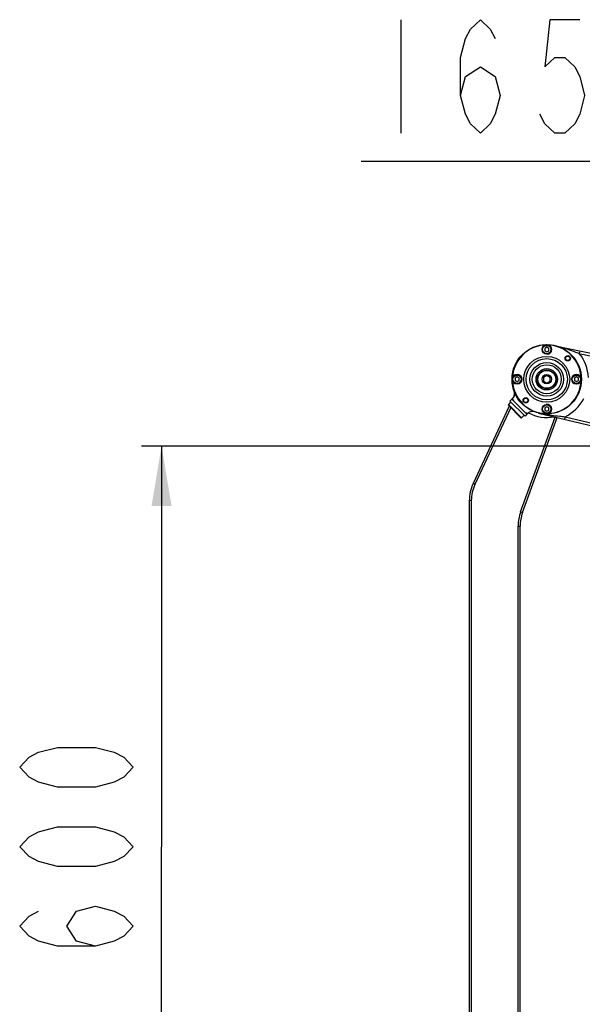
# Model space of a CAD drawing. Header units: millimetres. Extents: x 0 to 5940, y 0 to 4200.
# Tile 71 of 87: x 2239 to 2660, y 2829 to 3567. Entities that reach past the tile are written whole.
import ezdxf

# ---------------------------------------------------------------- set-up
doc = ezdxf.new("R2010")
doc.units = ezdxf.units.MM
doc.header["$LTSCALE"] = 326.7
doc.layers.get('0').update_dxf_attribs({"linetype": 'CONTINUOUS'})
for name, color, linetype in [('304102000081DXF_CONTINUOUS_LINE', 7, 'CONTINUOUS'), ('304103000030DXF_CONTINUOUS_LINE', 7, 'CONTINUOUS'), ('304104000212DXF_CONTINUOUS_LINE', 7, 'CONTINUOUS'), ('501023000069DXF_CONTINUOUS_LINE', 7, 'CONTINUOUS'), ('604006000001DXF_CONTINUOUS_LINE', 7, 'CONTINUOUS'), ('604007000001DXF_CONTINUOUS_LINE', 7, 'CONTINUOUS'), ('626001000001DXF_CONTINUOUS_LINE', 7, 'CONTINUOUS'), ('RB15-1-B-JSZL_DXF_DIMENSION', 7, 'CONTINUOUS')]:
    doc.layers.add(name, color=color, linetype=linetype)
doc.styles.get("Standard").update_dxf_attribs({"font": 'txt', "width": 0.7})
doc.dimstyles.new('DIMSTYLE_10', dxfattribs={"dimtxt": 85, "dimasz": 45, "dimexe": 1.5, "dimexo": 0, "dimgap": 2.125, "dimtad": 1, "dimdsep": 46, "dimtxsty": 'Standard', "dimblk": '_FILLED', "dimblk1": '_FILLED', "dimblk2": '_FILLED', "dimcen": 0.09, "dimclrt": 5, "dimazin": 2, "dimtp": 0.8, "dimtm": 0.8, "dimtfac": 1, "dimtofl": 0, "dimtmove": 0, "dimatfit": 3, "dimldrblk": '_FILLED', "dimfxl": 0, "dimtolj": 1, "dimarcsym": 0})
doc.dimstyles.new('DIMSTYLE_3', dxfattribs={"dimtxt": 85, "dimasz": 45, "dimexe": 1.5, "dimexo": 0, "dimgap": 2.125, "dimtad": 1, "dimdsep": 46, "dimtxsty": 'Standard', "dimblk": '_FILLED', "dimblk1": '_FILLED', "dimblk2": '_FILLED', "dimcen": 0.09, "dimclrt": 5, "dimazin": 2, "dimtp": 0.5, "dimtm": 0.5, "dimtfac": 1, "dimtofl": 0, "dimtmove": 0, "dimatfit": 3, "dimldrblk": '_FILLED', "dimfxl": 0, "dimtolj": 1, "dimarcsym": 0})

# ---------------------------------------------------------------- blocks, each defined once
blk = doc.blocks.new('_FILLED')
at = {"color": 0, "linetype": 'ByBlock'}
blk.add_solid([(0, 0), (-1, 0.167), (-1, -0.167)], dxfattribs=at)
blk = doc.blocks.new('*D20')
at = {"layer": 'RB15-1-B-JSZL_DXF_DIMENSION', "color": 2, "linetype": 'Continuous', "transparency": 16777216}
for p, q in [((2837.9, 3247.27), (2330.31, 3247.27)), ((2345.31, 3247.27), (2345.31, 2947.27)), ((2345.31, 2647.27), (2345.31, 2947.27)), ((2883.9, 2647.27), (2330.31, 2647.27))]:
    blk.add_line(p, q, dxfattribs=at)
at = {"layer": 'RB15-1-B-JSZL_DXF_DIMENSION', "color": 2, "linetype": 'Continuous', "transparency": 16777216, "xscale": 45, "yscale": 45, "zscale": 45}
for p, rotation in [((2345.31, 3247.27), 90), ((2345.31, 2647.27), 270)]:
    blk.add_blockref('_FILLED', p, dxfattribs=dict(at, rotation=rotation))
blk = doc.blocks.new('*D21')
at = {"layer": 'RB15-1-B-JSZL_DXF_DIMENSION', "color": 2, "linetype": 'Continuous', "transparency": 16777216}
for p, q in [((2718.9, 3042.32), (2718.9, 3475.31)), ((2883.9, 3247.27), (2883.9, 3475.31)), ((2801.4, 3460.31), (2494.88, 3460.31)), ((2718.9, 3460.31), (2801.4, 3460.31)), ((2883.9, 3460.31), (2801.4, 3460.31))]:
    blk.add_line(p, q, dxfattribs=at)
at = {"layer": 'RB15-1-B-JSZL_DXF_DIMENSION', "color": 2, "linetype": 'Continuous', "transparency": 16777216, "xscale": 45, "yscale": 45, "zscale": 45, "rotation": 180}
blk.add_blockref('_FILLED', (2718.9, 3460.31), dxfattribs=at)
at = {"layer": 'RB15-1-B-JSZL_DXF_DIMENSION', "color": 2, "linetype": 'Continuous', "transparency": 16777216, "xscale": 45, "yscale": 45, "zscale": 45}
blk.add_blockref('_FILLED', (2883.9, 3460.31), dxfattribs=at)

msp = doc.modelspace()

# ---------------------------------------------------------------- linework, layer by layer
at = {"layer": '304102000081DXF_CONTINUOUS_LINE', "color": 9, "linetype": 'Continuous'}
for p, q in [((2658.444, 3316.462), (2658.837, 3318.423)), ((2647.601, 3269.265), (2647.133, 3267.321)), ((2647.602, 3269.265), (2713.001, 3253.497))]:
    msp.add_line(p, q, dxfattribs=at)
at = {"layer": '304102000081DXF_CONTINUOUS_LINE', "color": 7, "linetype": 'Continuous'}
for p, q in [((2608.295, 3283.025), (2607.689, 3282.418)), ((2619.003, 3271.105), (2607.689, 3282.418)), ((2609.138, 3284.146), (2608.295, 3283.025)), ((2608.426, 3283.161), (2608.295, 3283.025)), ((2608.517, 3283.261), (2608.336, 3283.067)), ((2608.595, 3283.353), (2608.426, 3283.161)), ((2608.699, 3283.481), (2608.517, 3283.261)), ((2608.752, 3283.549), (2608.595, 3283.353)), ((2608.865, 3283.707), (2608.699, 3283.481)), ((2608.895, 3283.749), (2608.752, 3283.549)), ((2608.982, 3283.885), (2608.865, 3283.707)), ((2609.02, 3283.943), (2608.895, 3283.749)), ((2609.149, 3284.166), (2609.02, 3283.943)), ((2609.249, 3284.36), (2609.138, 3284.146)), ((2609.162, 3284.19), (2609.138, 3284.146)), ((2609.268, 3284.397), (2609.162, 3284.19)), ((2609.371, 3284.628), (2609.268, 3284.397)), ((2609.701, 3287.323), (2609.727, 3287.133)), ((2609.723, 3287.162), (2609.741, 3286.998)), ((2619.609, 3271.711), (2619.003, 3271.105)), ((2620.726, 3272.552), (2619.609, 3271.711)), ((2627.758, 3271.992), (2875.462, 3212.271))]:
    msp.add_line(p, q, dxfattribs=at)
for points in [[(2609.428, 3284.768), (2609.344, 3284.564), (2609.249, 3284.36)], [(2609.602, 3285.313), (2609.538, 3285.087), (2609.461, 3284.859), (2609.371, 3284.628)], [(2609.617, 3285.372), (2609.563, 3285.173), (2609.501, 3284.971), (2609.428, 3284.768)], [(2609.76, 3286.573), (2609.756, 3286.377), (2609.745, 3286.175), (2609.724, 3285.967), (2609.694, 3285.754), (2609.654, 3285.536), (2609.602, 3285.313)], [(2609.696, 3285.761), (2609.66, 3285.568), (2609.617, 3285.372)], [(2609.759, 3286.491), (2609.754, 3286.315), (2609.742, 3286.135), (2609.722, 3285.95)], [(2609.727, 3287.133), (2609.744, 3286.951), (2609.756, 3286.765), (2609.76, 3286.573)], [(2609.741, 3286.998), (2609.752, 3286.832), (2609.759, 3286.663), (2609.759, 3286.491)]]:
    msp.add_lwpolyline(points, dxfattribs=at)
for centre, radius, start, end in [((2771.225, 3878.998), 571.731, 256.71326, 277.096809), ((2604.76, 3286.56), 5, 331.701599, 14.14331), ((2623.145, 3268.176), 5, 70.764448, 118.928436)]:
    msp.add_arc(centre, radius, start, end, dxfattribs=at)
at = {"layer": '304102000081DXF_CONTINUOUS_LINE', "color": 9, "linetype": 'Continuous'}
for centre, radius, start, end in [((2633.852, 3297.268), 31.196, 2.542733, 37.971136), ((2771.225, 3878.998), 573.731, 258.663329, 264.175567), ((2633.852, 3297.268), 31.196, 296.15252, 332.598578)]:
    msp.add_arc(centre, radius, start, end, dxfattribs=at)
for points, knots in [([(2658.445, 3316.462), (2657.18, 3316.902), (2652.213, 3318.661), (2647.226, 3320.384), (2643.438, 3321.436)], [0, 0, 0, 0, 0.2540635, 1, 1, 1, 1]), ([(2608.579, 3281.529), (2608.53, 3281.733), (2608.46, 3282.094), (2608.346, 3282.566), (2608.353, 3282.847), (2608.276, 3282.996), (2608.295, 3283.025)], [0, 0, 0, 0, 0.4143165, 0.7308785, 0.9310458, 1, 1, 1, 1]), ([(2619.609, 3271.711), (2619.638, 3271.731), (2619.35, 3271.715), (2619.197, 3271.794), (2618.653, 3271.863), (2618.314, 3271.949), (2618.109, 3271.998)], [0, 0, 0, 0, 0.0690123, 0.2695181, 0.5860176, 1, 1, 1, 1]), ([(2631.571, 3271.368), (2635.518, 3270.599), (2640.878, 3269.939), (2646.241, 3269.402), (2647.602, 3269.265)], [0, 0, 0, 0, 0.7460638, 1, 1, 1, 1])]:
    msp.add_open_spline(points, degree=3, knots=knots, dxfattribs=at)
at = {"layer": '304103000030DXF_CONTINUOUS_LINE', "color": 7, "linetype": 'Continuous'}
for p, q in [((2609.674, 3285.642), (2608.623, 3283.389)), ((2605.768, 3277.268), (2578.663, 3219.139)), ((2615.661, 3197.584), (2641.534, 3268.67)), ((2575.852, 3206.461), (2575.852, 2788.074)), ((2613.852, 2807.212), (2613.852, 3187.324))]:
    msp.add_line(p, q, dxfattribs=at)
at = {"layer": '304103000030DXF_CONTINUOUS_LINE', "color": 9, "linetype": 'Continuous'}
for p, q in [((2606.897, 3276.139), (2580.022, 3218.505)), ((2614.252, 3198.097), (2640.067, 3269.024)), ((2580.022, 3218.505), (2578.663, 3219.139)), ((2577.352, 3206.461), (2575.852, 3206.461)), ((2577.352, 3206.461), (2577.352, 2788.074)), ((2614.252, 3198.097), (2615.661, 3197.584)), ((2612.352, 2807.212), (2612.352, 3187.324)), ((2612.352, 3187.324), (2613.852, 3187.324))]:
    msp.add_line(p, q, dxfattribs=at)
for centre, radius, start, end in [((2633.852, 3297.268), 28.608, 241.49428, 280.874199), ((2605.852, 3206.461), 28.5, 155, 180), ((2643.852, 3187.324), 31.5, 160, 180)]:
    msp.add_arc(centre, radius, start, end, dxfattribs=at)
at = {"layer": '304103000030DXF_CONTINUOUS_LINE', "color": 7, "linetype": 'Continuous'}
for centre, start in [((2605.852, 3206.461), 155), ((2643.852, 3187.324), 160)]:
    msp.add_arc(centre, 30, start, 180, dxfattribs=at)
at = {"layer": '304104000212DXF_CONTINUOUS_LINE', "color": 7, "linetype": 'Continuous'}
for centre, radius in [((2633.852, 3297.268), 26), ((2649.585, 3313.001), 2), ((2649.585, 3313.001), 1.65), ((2618.119, 3281.535), 2), ((2618.119, 3281.535), 1.65)]:
    msp.add_circle(centre, radius, dxfattribs=at)
at = {"layer": '304104000212DXF_CONTINUOUS_LINE', "color": 9, "linetype": 'Continuous'}
for radius in [17.196, 15.464, 12.577, 10.845]:
    msp.add_circle((2633.852, 3297.268), radius, dxfattribs=at)
at = {"layer": '304104000212DXF_CONTINUOUS_LINE', "color": 7, "linetype": 'Continuous'}
for start, end in [(91.921027, 178.205377), (1.79383, 88.078991), (181.79383, 268.078991), (271.921027, 358.205377)]:
    msp.add_arc((2633.852, 3297.268), 25.7, start, end, dxfattribs=at)
at = {"layer": '501023000069DXF_CONTINUOUS_LINE', "color": 7, "linetype": 'Continuous'}
for p, q in [((2633.852, 3321.25), (2632.352, 3320.384)), ((2632.352, 3320.384), (2632.352, 3318.652)), ((2632.352, 3318.652), (2633.852, 3317.786)), ((2635.352, 3320.384), (2633.852, 3321.25)), ((2633.852, 3317.786), (2635.352, 3318.652)), ((2635.352, 3318.652), (2635.352, 3320.384)), ((2611.602, 3299), (2610.102, 3298.134)), ((2610.102, 3298.134), (2610.102, 3296.402)), ((2610.102, 3296.402), (2611.602, 3295.536)), ((2613.102, 3298.134), (2611.602, 3299)), ((2611.602, 3295.536), (2613.102, 3296.402)), ((2613.102, 3296.402), (2613.102, 3298.134)), ((2656.102, 3299), (2654.602, 3298.134)), ((2654.602, 3298.134), (2654.602, 3296.402)), ((2654.602, 3296.402), (2656.102, 3295.536)), ((2657.602, 3298.134), (2656.102, 3299)), ((2656.102, 3295.536), (2657.602, 3296.402)), ((2657.602, 3296.402), (2657.602, 3298.134)), ((2633.852, 3276.75), (2632.352, 3275.884)), ((2632.352, 3275.884), (2632.352, 3274.152)), ((2632.352, 3274.152), (2633.852, 3273.286)), ((2635.352, 3275.884), (2633.852, 3276.75)), ((2633.852, 3273.286), (2635.352, 3274.152)), ((2635.352, 3274.152), (2635.352, 3275.884))]:
    msp.add_line(p, q, dxfattribs=at)
for centre in [(2633.852, 3319.518), (2611.602, 3297.268), (2656.102, 3297.268), (2633.852, 3275.018)]:
    msp.add_circle(centre, 3.5, dxfattribs=at)
at = {"layer": '501023000069DXF_CONTINUOUS_LINE', "color": 9, "linetype": 'Continuous'}
for centre in [(2633.852, 3319.518), (2611.602, 3297.268), (2656.102, 3297.268), (2633.852, 3275.018)]:
    msp.add_circle(centre, 3.1, dxfattribs=at)
at = {"layer": '604006000001DXF_CONTINUOUS_LINE', "color": 7, "linetype": 'Continuous'}
for centre, end in [((2633.852, 3319.518), 95.356016), ((2611.602, 3297.268), 264.650318), ((2656.102, 3297.268), 264.650318), ((2633.852, 3275.018), 95.356016)]:
    msp.add_arc(centre, 3.5, 275.356016, end, dxfattribs=at)
at = {"layer": '604007000001DXF_CONTINUOUS_LINE', "color": 7, "linetype": 'Continuous'}
for p, q in [((2607.689, 3282.418), (2606.275, 3281.004)), ((2609.071, 3281.037), (2607.689, 3282.418)), ((2617.588, 3269.69), (2606.275, 3281.004)), ((2619.003, 3271.105), (2617.588, 3269.69)), ((2617.621, 3272.486), (2619.003, 3271.105))]:
    msp.add_line(p, q, dxfattribs=at)
msp.add_circle((2633.852, 3297.268), 8, dxfattribs=at)
at = {"layer": '626001000001DXF_CONTINUOUS_LINE', "color": 7, "linetype": 'Continuous'}
for p, q in [((2633.852, 3300.118), (2631.352, 3298.636)), ((2631.352, 3298.636), (2631.352, 3295.899)), ((2631.352, 3295.899), (2633.852, 3294.418)), ((2636.352, 3298.636), (2633.852, 3300.118)), ((2633.852, 3294.418), (2636.352, 3295.899)), ((2636.352, 3295.899), (2636.352, 3298.636)), ((2606.982, 3280.297), (2605.073, 3278.388)), ((2614.548, 3268.488), (2605.073, 3277.964)), ((2616.881, 3270.398), (2614.972, 3268.488))]:
    msp.add_line(p, q, dxfattribs=at)
at = {"layer": '626001000001DXF_CONTINUOUS_LINE', "color": 9, "linetype": 'Continuous'}
msp.add_line((2614.972, 3268.488), (2605.073, 3278.388), dxfattribs=at)
at = {"layer": '626001000001DXF_CONTINUOUS_LINE', "color": 7, "linetype": 'Continuous'}
for radius in [7, 3.5]:
    msp.add_circle((2633.852, 3297.268), radius, dxfattribs=at)
at = {"layer": '626001000001DXF_CONTINUOUS_LINE', "color": 9, "linetype": 'Continuous'}
msp.add_circle((2633.852, 3297.268), 6.7, dxfattribs=at)
at = {"layer": '626001000001DXF_CONTINUOUS_LINE', "color": 7, "linetype": 'Continuous'}
for centre, start, end in [((2605.285, 3278.176), 135, 225), ((2614.76, 3268.701), 225, 315)]:
    msp.add_arc(centre, 0.3, start, end, dxfattribs=at)
at = {"layer": 'RB15-1-B-JSZL_DXF_DIMENSION', "color": 5, "linetype": 'Continuous'}
msp.add_line((2524.631, 3566.557), (2524.631, 3481.556), dxfattribs=at)
for points in [[(2569.256, 3509.89), (2572.975, 3524.057), (2584.131, 3531.14), (2595.287, 3524.057), (2599.006, 3509.89), (2595.287, 3495.723), (2591.569, 3488.64), (2584.131, 3481.556), (2576.694, 3488.64), (2572.975, 3495.723), (2569.256, 3509.89), (2569.256, 3538.223), (2572.975, 3552.39), (2576.694, 3559.473), (2584.131, 3566.557), (2591.569, 3559.473), (2595.287, 3552.39)], [(2658.506, 3566.557), (2636.194, 3566.557), (2632.475, 3531.14), (2639.912, 3538.223), (2647.35, 3538.223), (2654.787, 3531.14), (2658.506, 3524.057), (2662.225, 3509.89), (2658.506, 3495.723), (2654.787, 3488.64), (2647.35, 3481.556), (2639.912, 3481.556), (2632.475, 3488.64), (2628.756, 3495.723)], [(2324.064, 3006.768), (2316.981, 2999.33), (2309.897, 2995.611), (2295.731, 2991.893), (2267.397, 2991.893), (2253.231, 2995.611), (2246.147, 2999.33), (2239.064, 3006.768), (2246.147, 3014.205), (2253.231, 3017.924), (2267.397, 3021.643), (2295.731, 3021.643), (2309.897, 3017.924), (2316.981, 3014.205), (2324.064, 3006.768)], [(2324.064, 2947.268), (2316.981, 2939.83), (2309.897, 2936.112), (2295.731, 2932.393), (2267.397, 2932.393), (2253.231, 2936.112), (2246.147, 2939.83), (2239.064, 2947.268), (2246.147, 2954.705), (2253.231, 2958.424), (2267.397, 2962.143), (2295.731, 2962.143), (2309.897, 2958.424), (2316.981, 2954.705), (2324.064, 2947.268)], [(2295.731, 2872.893), (2281.564, 2876.611), (2274.481, 2887.767), (2281.564, 2898.924), (2295.731, 2902.642), (2309.897, 2898.924), (2316.981, 2895.205), (2324.064, 2887.767), (2316.981, 2880.33), (2309.897, 2876.611), (2295.731, 2872.893), (2267.397, 2872.893), (2253.231, 2876.611), (2246.147, 2880.33), (2239.064, 2887.767), (2246.147, 2895.205), (2253.231, 2898.924)]]:
    msp.add_lwpolyline(points, dxfattribs=at)

# ---------------------------------------------------------------- dimensions: what is measured, and where the dimension line sits
at = {"layer": 'RB15-1-B-JSZL_DXF_DIMENSION', "color": 2, "linetype": 'Continuous'}
dim = msp.add_linear_dim(base=(2883.902, 3460.307), p1=(2718.902, 3042.317), p2=(2883.902, 3247.268), dimstyle='DIMSTYLE_3', dxfattribs=at)
dim.commit()
dim.dimension.update_dxf_attribs({"geometry": '*D21', "text_midpoint": (2494.881, 3460.307), "dimtype": 160})
dim = msp.add_linear_dim(base=(2345.314, 3247.268), p1=(2883.902, 2647.268), p2=(2837.902, 3247.268), angle=90, dimstyle='DIMSTYLE_10', dxfattribs=at)
dim.commit()
dim.dimension.update_dxf_attribs({"geometry": '*D20', "text_midpoint": (2345.314, 2858.018), "dimtype": 160})

doc.saveas('drawing.dxf')
